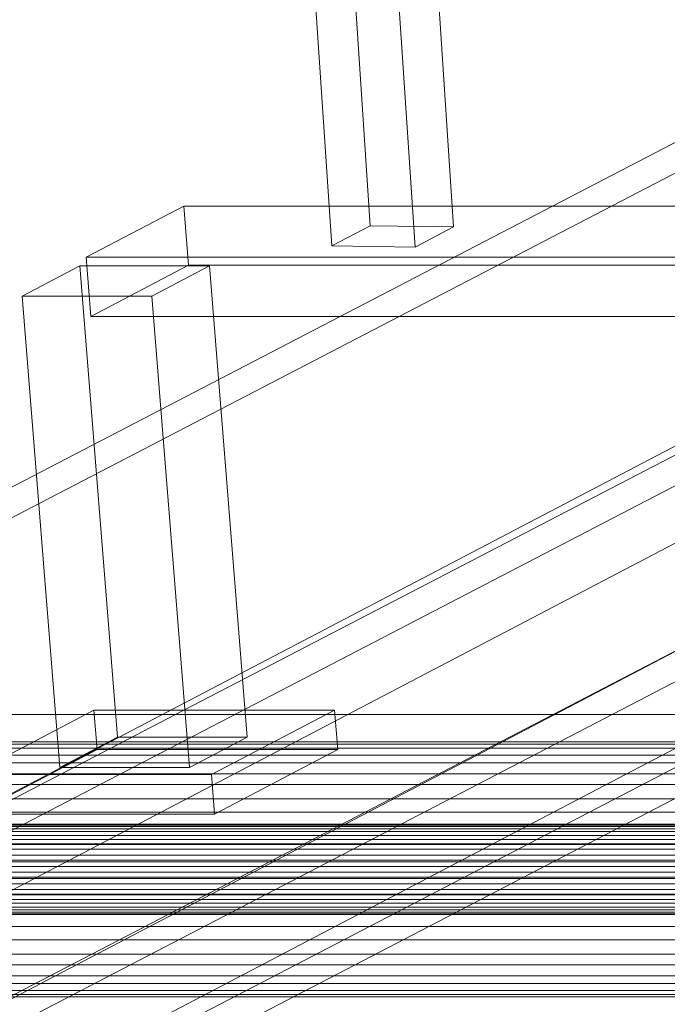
# Model space of a CAD drawing. Header units: millimetres. Extents: x -4738 to 65662, y -68080 to 6847.
# Tile 60 of 256: x -2788 to -2660, y -34754 to -34558. Entities that reach past the tile are written whole.
import ezdxf

# ---------------------------------------------------------------- set-up
doc = ezdxf.new("R2010")
doc.units = ezdxf.units.MM
doc.layers.add('frontal_C10', color=7, linetype='Continuous', lineweight=0)

msp = doc.modelspace()

# ---------------------------------------------------------------- linework, layer by layer
at = {"layer": 'frontal_C10'}
for p, q in [((-2731.868, -34400.226), (-2718.635, -34598.726)), ((-2702.048, -34598.976), (-2715.281, -34400.475)), ((-2726.291, -34602.736), (-2739.525, -34404.235)), ((-2709.704, -34602.986), (-2722.937, -34404.485)), ((-2877.045, -34695.95), (-2501.766, -34500.967)), ((-2757.38, -34695.95), (-2382.102, -34500.967)), ((-2501.3, -34506.848), (-2876.578, -34701.83)), ((-2381.635, -34506.848), (-2756.914, -34701.83)), ((-2755.681, -34594.827), (-2775.128, -34605.011)), ((-1973.258, -34594.827), (-2755.681, -34594.827)), ((-2755.681, -34594.827), (-2754.741, -34606.583)), ((-2726.291, -34602.736), (-2718.635, -34598.726)), ((-2718.635, -34598.726), (-2702.048, -34598.976)), ((-2702.048, -34598.976), (-2709.704, -34602.986)), ((-2709.704, -34602.986), (-2726.291, -34602.736)), ((-2775.128, -34605.011), (-1992.705, -34605.011)), ((-2774.188, -34616.767), (-2775.128, -34605.011)), ((-2776.368, -34606.709), (-2787.853, -34612.723)), ((-2750.594, -34606.709), (-2776.368, -34606.709)), ((-2776.368, -34606.709), (-2768.875, -34700.42)), ((-2774.188, -34616.767), (-2754.741, -34606.583)), ((-2762.079, -34612.723), (-2750.594, -34606.709)), ((-2754.741, -34606.583), (-1972.318, -34606.583)), ((-2743.101, -34700.42), (-2750.594, -34606.709)), ((-2787.853, -34612.723), (-2762.079, -34612.723)), ((-2780.36, -34706.434), (-2787.853, -34612.723)), ((-2762.079, -34612.723), (-2754.586, -34706.434)), ((-1991.765, -34616.767), (-2774.188, -34616.767)), ((-2552.583, -34628.497), (-2927.862, -34823.48)), ((-2927.396, -34829.36), (-2552.117, -34634.377)), ((-2657.404, -34642.213), (-3116.784, -34882.786)), ((-3079.964, -34882.786), (-2620.584, -34642.213)), ((-3113.65, -34921.974), (-2654.271, -34681.401)), ((-3076.83, -34921.974), (-2617.451, -34681.401)), ((-2773.57, -34695.052), (-2798.07, -34707.883)), ((-2725.704, -34695.052), (-2773.57, -34695.052)), ((-2773.57, -34695.052), (-2772.943, -34702.89)), ((-2750.204, -34707.883), (-2725.704, -34695.052)), ((-2725.078, -34702.89), (-2725.704, -34695.052)), ((-3132.659, -34890.933), (-2757.38, -34695.95)), ((-3012.994, -34890.933), (-2637.716, -34695.95)), ((-2877.045, -34695.95), (-2757.38, -34695.95)), ((-2757.38, -34695.95), (-2637.716, -34695.95)), ((-2634.665, -34701.36), (-2873.994, -34701.36)), ((-2780.36, -34706.434), (-2768.875, -34700.42)), ((-2768.875, -34700.42), (-2743.101, -34700.42)), ((-2743.101, -34700.42), (-2754.586, -34706.434)), ((-2756.914, -34701.83), (-3132.192, -34896.813)), ((-2637.249, -34701.83), (-3012.528, -34896.813)), ((-2756.914, -34701.83), (-2876.578, -34701.83)), ((-2637.249, -34701.83), (-2876.578, -34701.83)), ((-2632.121, -34702.618), (-2871.45, -34702.618)), ((-2797.444, -34715.72), (-2772.943, -34702.89)), ((-2772.943, -34702.89), (-2725.078, -34702.89)), ((-2637.249, -34701.83), (-2756.914, -34701.83)), ((-2725.078, -34702.89), (-2749.578, -34715.72)), ((-2639.698, -34703.996), (-2879.027, -34703.996)), ((-2629.791, -34705.518), (-2869.12, -34705.518)), ((-2754.586, -34706.434), (-2780.36, -34706.434)), ((-2641.844, -34707.71), (-2881.174, -34707.71)), ((-2798.07, -34707.883), (-2750.204, -34707.883)), ((-2750.204, -34707.883), (-2749.578, -34715.72)), ((-2627.833, -34709.863), (-2867.163, -34709.863)), ((-2643.542, -34712.72), (-2882.871, -34712.72)), ((-2626.382, -34715.356), (-2865.711, -34715.356)), ((-2749.578, -34715.72), (-2797.444, -34715.72)), ((-2620.263, -34718.665), (-2892.73, -34718.665)), ((-2619.396, -34717.898), (-2891.863, -34717.898)), ((-2618.48, -34717.731), (-2890.947, -34717.731)), ((-2617.578, -34718.177), (-2890.046, -34718.177)), ((-2616.753, -34719.204), (-2889.22, -34719.204)), ((-2644.675, -34718.683), (-2884.004, -34718.683)), ((-2621.024, -34719.981), (-2893.491, -34719.981)), ((-2616.059, -34720.744), (-2888.526, -34720.744)), ((-2621.625, -34721.756), (-2894.092, -34721.756)), ((-2615.545, -34722.69), (-2888.012, -34722.69)), ((-2864.865, -34721.623), (-2625.536, -34721.623)), ((-2622.027, -34723.869), (-2894.494, -34723.869)), ((-2887.712, -34724.911), (-2615.245, -34724.911)), ((-2622.201, -34726.176), (-2894.668, -34726.176)), ((-2645.167, -34725.193), (-2884.496, -34725.193)), ((-2622.136, -34728.519), (-2894.603, -34728.519)), ((-2615.18, -34727.254), (-2887.647, -34727.254)), ((-2625.352, -34728.237), (-2864.682, -34728.237)), ((-2621.836, -34730.74), (-2894.303, -34730.74)), ((-2615.354, -34729.561), (-2887.821, -34729.561)), ((-2621.322, -34732.686), (-2893.789, -34732.686)), ((-2615.756, -34731.674), (-2888.223, -34731.674)), ((-2644.983, -34731.807), (-2884.312, -34731.807)), ((-2620.628, -34734.225), (-2893.095, -34734.225)), ((-2617.118, -34734.765), (-2889.585, -34734.765)), ((-2616.357, -34733.449), (-2888.824, -34733.449)), ((-2625.844, -34734.747), (-2865.173, -34734.747)), ((-2619.803, -34735.253), (-2892.27, -34735.253)), ((-2618.901, -34735.699), (-2891.368, -34735.699)), ((-2617.985, -34735.532), (-2890.453, -34735.532)), ((-2644.137, -34738.074), (-2883.466, -34738.074)), ((-2626.977, -34740.71), (-2866.306, -34740.71)), ((-2642.685, -34743.567), (-2882.015, -34743.567)), ((-2628.675, -34745.719), (-2868.004, -34745.719)), ((-2640.728, -34747.911), (-2880.057, -34747.911)), ((-2630.821, -34749.433), (-2870.15, -34749.433)), ((-2638.398, -34750.811), (-2877.727, -34750.811)), ((-2635.854, -34752.069), (-2875.183, -34752.069)), ((-2633.27, -34751.599), (-2872.599, -34751.599))]:
    msp.add_line(p, q, dxfattribs=at)

doc.saveas('drawing.dxf')
